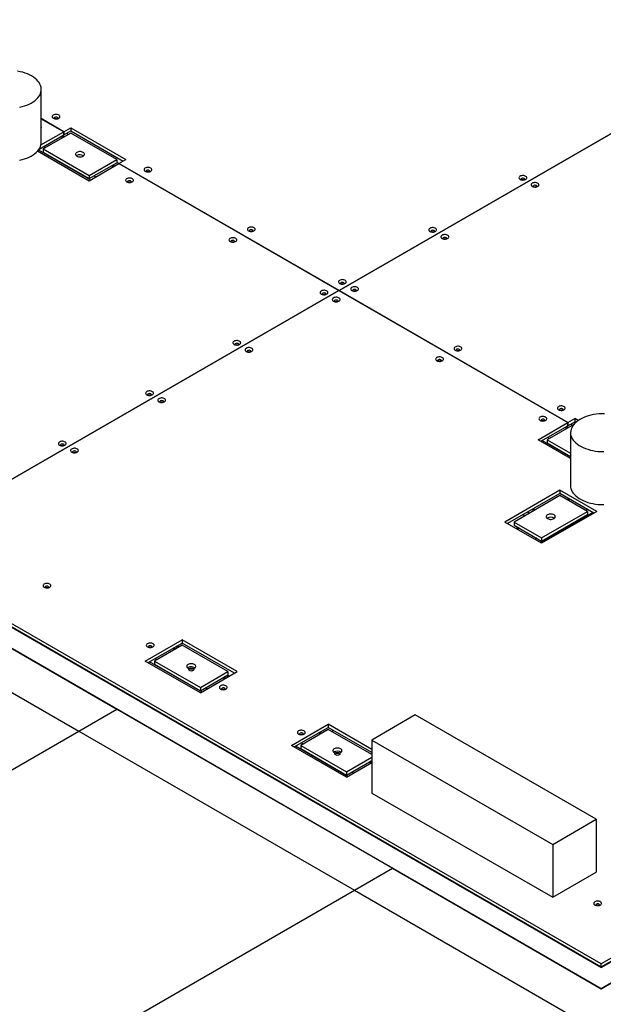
# Model space of a CAD drawing. Header units: millimetres. Extents: x 0 to 841, y 0 to 594.
# Tile 98 of 111: x 648 to 664, y 466 to 493. Entities that reach past the tile are written whole.
import ezdxf

# ---------------------------------------------------------------- set-up
doc = ezdxf.new("R2010")
doc.units = ezdxf.units.MM
doc.layers.add('TRAIT-FORT', color=4, linetype='Continuous', lineweight=25)

msp = doc.modelspace()

# ---------------------------------------------------------------- linework, layer by layer
at = {"layer": 'TRAIT-FORT', "color": 4, "linetype": 'Continuous', "lineweight": 25}
for p, q in [((656.993, 485.68), (670.129, 493.264)), ((670.129, 493.264), (656.993, 485.681)), ((648.657, 489.828), (648.657, 491.312)), ((649.291, 490.127), (648.657, 490.493)), ((648.657, 490.49), (649.288, 490.125)), ((648.648, 489.756), (649.288, 490.125)), ((649.485, 490.09), (648.713, 489.645)), ((649.288, 490.036), (649.288, 490.125)), ((649.291, 490.127), (649.484, 490.239)), ((649.291, 490.038), (649.484, 490.149)), ((649.291, 490.127), (649.291, 490.038)), ((649.366, 490.082), (649.418, 490.052)), ((649.484, 490.239), (651.027, 489.348)), ((649.484, 490.239), (649.484, 490.149)), ((649.484, 490.149), (650.95, 489.303)), ((650.77, 489.348), (649.485, 490.09)), ((664.332, 466.123), (623.333, 489.791)), ((624.362, 489.791), (664.333, 466.717)), ((648.595, 489.636), (649.288, 490.036)), ((649.212, 489.992), (649.264, 489.962)), ((649.296, 489.981), (649.244, 490.011)), ((649.291, 490.038), (649.288, 490.039)), ((648.556, 489.587), (649.998, 488.754)), ((648.58, 489.615), (650.035, 488.775)), ((648.713, 489.645), (649.999, 488.902)), ((648.713, 489.645), (648.713, 489.555)), ((648.713, 489.555), (649.999, 488.813)), ((648.724, 489.71), (648.775, 489.68)), ((649.652, 489.459), (649.641, 489.452)), ((649.998, 488.754), (650.831, 489.235)), ((649.999, 488.902), (650.77, 489.348)), ((649.999, 488.813), (650.77, 489.259)), ((650.77, 489.348), (650.77, 489.259)), ((650.77, 489.271), (650.833, 489.235)), ((650.831, 489.235), (656.99, 485.679)), ((650.833, 489.236), (651.027, 489.348)), ((656.993, 485.681), (650.833, 489.236)), ((650.833, 489.236), (650.833, 489.233)), ((650.627, 489.176), (650.678, 489.146)), ((650.71, 489.165), (650.659, 489.194)), ((649.999, 488.902), (649.999, 488.813)), ((650.138, 488.894), (650.189, 488.864)), ((644.328, 478.369), (656.99, 485.679)), ((656.99, 485.679), (644.328, 478.369)), ((656.99, 485.679), (663.397, 481.98)), ((656.99, 485.679), (656.99, 485.679)), ((656.993, 485.678), (656.993, 485.681)), ((663.4, 481.982), (656.993, 485.68)), ((656.993, 485.68), (656.993, 485.677)), ((663.4, 481.982), (663.593, 482.093)), ((663.687, 482.039), (663.593, 482.093)), ((663.593, 482.093), (663.593, 482.004)), ((662.564, 481.5), (663.397, 481.98)), ((662.641, 481.455), (663.397, 481.891)), ((663.563, 481.927), (662.822, 481.499)), ((663.321, 481.847), (663.373, 481.817)), ((663.405, 481.836), (663.353, 481.866)), ((663.397, 481.891), (663.397, 481.98)), ((663.4, 481.893), (663.397, 481.894)), ((663.4, 481.893), (663.593, 482.004)), ((663.4, 481.982), (663.4, 481.893)), ((663.475, 481.937), (663.527, 481.907)), ((663.622, 481.987), (663.593, 482.004)), ((662.833, 481.565), (662.885, 481.535)), ((663.473, 481.698), (663.473, 480.213)), ((663.473, 480.975), (662.564, 481.5)), ((662.678, 481.476), (663.473, 481.018)), ((662.822, 481.499), (663.473, 481.123)), ((662.822, 481.499), (662.822, 481.41)), ((662.822, 481.41), (663.473, 481.034)), ((663.177, 480.086), (661.634, 479.195)), ((663.177, 479.997), (661.711, 479.15)), ((663.177, 479.937), (661.891, 479.195)), ((664.205, 479.492), (663.177, 480.086)), ((663.177, 480.086), (663.177, 479.997)), ((664.128, 479.447), (663.177, 479.997)), ((663.948, 479.492), (663.177, 479.937)), ((663.422, 479.855), (663.371, 479.825)), ((663.454, 479.836), (663.403, 479.807)), ((662.19, 479.368), (662.139, 479.397)), ((662.319, 479.442), (662.267, 479.472)), ((662.403, 479.55), (662.454, 479.52)), ((662.435, 479.568), (662.486, 479.539)), ((664.097, 479.465), (662.631, 478.619)), ((662.662, 478.75), (663.948, 479.492)), ((664.205, 479.492), (662.662, 478.601)), ((662.662, 478.661), (663.948, 479.403)), ((663.943, 479.554), (663.891, 479.525)), ((663.948, 479.492), (663.948, 479.403)), ((662.662, 478.601), (661.634, 479.195)), ((661.891, 479.195), (662.662, 478.75)), ((661.891, 479.195), (661.891, 479.106)), ((661.891, 479.106), (662.662, 478.661)), ((662.008, 479.038), (661.957, 479.009)), ((662.04, 479.02), (661.989, 478.99)), ((662.662, 478.75), (662.662, 478.661)), ((662.529, 478.738), (662.477, 478.708)), ((643.057, 478.405), (650.771, 473.952)), ((664.333, 466.821), (644.328, 478.369)), ((644.328, 478.28), (664.333, 466.732)), ((641.993, 477.791), (649.707, 473.338)), ((651.569, 475.302), (652.598, 475.896)), ((651.646, 475.257), (652.598, 475.806)), ((652.598, 475.747), (651.827, 475.301)), ((652.508, 475.695), (652.456, 475.725)), ((654.141, 475.005), (652.598, 475.896)), ((652.598, 475.896), (652.598, 475.806)), ((654.063, 474.96), (652.598, 475.806)), ((653.884, 475.005), (652.598, 475.747)), ((652.38, 475.621), (652.328, 475.651)), ((652.412, 475.639), (652.36, 475.669)), ((652.424, 475.706), (652.476, 475.676)), ((653.112, 474.411), (651.569, 475.302)), ((653.151, 474.434), (651.685, 475.28)), ((651.827, 475.301), (653.113, 474.559)), ((651.827, 475.301), (651.827, 475.212)), ((651.827, 475.212), (653.113, 474.47)), ((651.891, 475.339), (651.839, 475.369)), ((652.765, 475.116), (652.754, 475.108)), ((653.112, 474.411), (654.141, 475.005)), ((653.113, 474.559), (653.884, 475.005)), ((653.113, 474.47), (653.884, 474.915)), ((653.839, 474.89), (653.89, 474.86)), ((653.922, 474.879), (653.871, 474.908)), ((653.884, 475.005), (653.884, 474.915)), ((653.794, 474.805), (653.743, 474.834)), ((653.826, 474.823), (653.775, 474.852)), ((653.113, 474.559), (653.113, 474.47)), ((653.305, 474.523), (653.254, 474.552)), ((676.995, 474.13), (664.333, 466.821)), ((649.707, 473.338), (650.771, 473.952)), ((650.771, 473.952), (658.485, 469.499)), ((659.125, 473.79), (657.911, 473.089)), ((664.187, 470.868), (659.125, 473.79)), ((664.333, 466.732), (676.995, 474.041)), ((655.661, 472.939), (656.69, 473.533)), ((657.911, 472.828), (656.69, 473.533)), ((656.69, 473.533), (656.69, 473.444)), ((641.993, 468.885), (649.707, 473.338)), ((649.707, 473.338), (657.421, 468.885)), ((655.738, 472.895), (656.69, 473.444)), ((656.69, 473.384), (655.919, 472.939)), ((656.472, 473.258), (656.42, 473.288)), ((656.504, 473.277), (656.452, 473.307)), ((657.911, 472.739), (656.69, 473.444)), ((657.911, 472.68), (656.69, 473.384)), ((656.811, 473.374), (656.811, 473.314)), ((655.984, 472.976), (655.931, 473.006)), ((657.911, 473.089), (662.973, 470.167)), ((657.911, 473.089), (657.911, 471.605)), ((657.204, 472.049), (655.661, 472.939)), ((657.243, 472.071), (655.777, 472.917)), ((655.919, 472.939), (657.205, 472.197)), ((655.919, 472.939), (655.919, 472.85)), ((655.919, 472.85), (657.205, 472.108)), ((656.857, 472.754), (656.846, 472.746)), ((657.204, 472.049), (657.911, 472.457)), ((657.205, 472.197), (657.911, 472.605)), ((657.205, 472.108), (657.911, 472.516)), ((657.886, 472.442), (657.835, 472.472)), ((657.911, 472.465), (657.867, 472.49)), ((657.205, 472.197), (657.205, 472.108)), ((657.397, 472.16), (657.346, 472.19)), ((657.911, 471.605), (662.973, 468.683)), ((662.973, 470.167), (664.187, 470.868)), ((664.187, 470.868), (664.187, 469.384)), ((662.973, 470.167), (662.973, 468.683)), ((664.332, 466.123), (670.982, 469.962)), ((657.421, 468.885), (658.485, 469.499)), ((658.485, 469.499), (664.332, 466.123)), ((662.973, 468.683), (664.187, 469.384)), ((649.707, 464.431), (657.421, 468.885)), ((657.421, 468.885), (665.135, 464.431)), ((664.333, 466.717), (665.875, 467.607)), ((666.39, 467.311), (664.332, 466.123)), ((664.333, 466.732), (664.333, 466.821)), ((664.333, 466.732), (664.333, 466.717))]:
    msp.add_line(p, q, dxfattribs=at)
at = {"layer": 'TRAIT-FORT', "color": 4, "linetype": 'Continuous', "lineweight": 25, "flags": 128}
for points in [[(648.388, 491.688), (648.331, 491.718), (648.27, 491.745), (648.206, 491.769), (648.138, 491.79), (648.067, 491.808), (647.994, 491.822)], [(648.049, 490.813), (648.12, 490.83), (648.189, 490.85), (648.254, 490.874), (648.316, 490.9), (648.374, 490.93), (648.427, 490.962), (648.476, 490.996), (648.519, 491.033), (648.557, 491.072), (648.589, 491.112), (648.615, 491.154), (648.635, 491.197), (648.648, 491.241), (648.655, 491.285), (648.656, 491.329), (648.651, 491.373), (648.639, 491.417), (648.62, 491.461), (648.596, 491.503), (648.565, 491.543), (648.529, 491.583), (648.487, 491.62), (648.44, 491.655), (648.388, 491.688)], [(648.993, 490.503), (649.015, 490.493), (649.04, 490.487), (649.067, 490.485), (649.094, 490.486), (649.12, 490.492), (649.143, 490.501), (649.161, 490.512), (649.173, 490.526), (649.179, 490.542), (649.178, 490.558), (649.171, 490.573), (649.157, 490.586), (649.137, 490.597), (649.114, 490.606), (649.088, 490.61), (649.06, 490.61), (649.034, 490.607), (649.009, 490.6), (648.989, 490.589), (648.973, 490.576), (648.964, 490.561), (648.962, 490.546), (648.966, 490.53), (648.977, 490.516), (648.993, 490.503)], [(649.122, 490.492), (649.123, 490.495), (649.125, 490.506), (649.12, 490.516), (649.109, 490.525), (649.094, 490.532), (649.075, 490.535), (649.057, 490.534), (649.039, 490.529), (649.026, 490.521), (649.018, 490.511), (649.016, 490.5), (649.02, 490.492)], [(648.049, 489.329), (648.12, 489.346), (648.189, 489.366), (648.254, 489.389), (648.316, 489.416), (648.374, 489.445), (648.427, 489.477), (648.476, 489.512), (648.519, 489.548), (648.557, 489.587), (648.589, 489.627), (648.615, 489.669), (648.635, 489.712), (648.648, 489.756), (648.655, 489.8), (648.657, 489.828)], [(649.652, 489.548), (649.634, 489.535), (649.622, 489.52), (649.615, 489.504), (649.615, 489.488), (649.622, 489.472), (649.634, 489.457), (649.652, 489.444), (649.674, 489.434), (649.7, 489.427), (649.728, 489.423), (649.756, 489.423), (649.784, 489.427), (649.809, 489.434), (649.832, 489.444), (649.85, 489.457), (649.862, 489.472), (649.868, 489.488), (649.868, 489.504), (649.862, 489.52), (649.85, 489.535), (649.832, 489.548), (649.81, 489.558), (649.784, 489.565), (649.756, 489.569), (649.728, 489.569), (649.7, 489.565), (649.674, 489.558), (649.652, 489.548)], [(651.565, 489.019), (651.586, 489.009), (651.611, 489.003), (651.638, 489), (651.666, 489.002), (651.691, 489.007), (651.714, 489.016), (651.732, 489.028), (651.744, 489.042), (651.75, 489.057), (651.749, 489.073), (651.742, 489.088), (651.728, 489.102), (651.709, 489.113), (651.685, 489.121), (651.659, 489.126), (651.631, 489.126), (651.605, 489.123), (651.58, 489.115), (651.56, 489.105), (651.545, 489.092), (651.535, 489.077), (651.533, 489.061), (651.537, 489.046), (651.548, 489.031), (651.565, 489.019)], [(651.693, 489.008), (651.695, 489.011), (651.696, 489.021), (651.691, 489.032), (651.68, 489.041), (651.665, 489.047), (651.647, 489.05), (651.628, 489.049), (651.611, 489.045), (651.597, 489.037), (651.589, 489.027), (651.588, 489.016), (651.591, 489.008)], [(651.05, 488.722), (651.072, 488.712), (651.097, 488.706), (651.124, 488.704), (651.151, 488.705), (651.177, 488.71), (651.2, 488.719), (651.218, 488.731), (651.23, 488.745), (651.236, 488.761), (651.235, 488.776), (651.228, 488.791), (651.214, 488.805), (651.194, 488.816), (651.171, 488.824), (651.145, 488.829), (651.117, 488.829), (651.091, 488.826), (651.066, 488.819), (651.046, 488.808), (651.03, 488.795), (651.021, 488.78), (651.019, 488.765), (651.023, 488.749), (651.034, 488.734), (651.05, 488.722)], [(651.179, 488.711), (651.18, 488.714), (651.182, 488.725), (651.177, 488.735), (651.166, 488.744), (651.151, 488.75), (651.132, 488.753), (651.113, 488.752), (651.096, 488.748), (651.083, 488.74), (651.075, 488.73), (651.073, 488.719), (651.077, 488.711)], [(662.061, 488.792), (662.082, 488.782), (662.107, 488.776), (662.134, 488.773), (662.161, 488.775), (662.187, 488.78), (662.21, 488.789), (662.228, 488.801), (662.24, 488.815), (662.246, 488.83), (662.245, 488.846), (662.238, 488.861), (662.224, 488.875), (662.204, 488.886), (662.181, 488.894), (662.155, 488.898), (662.127, 488.899), (662.101, 488.895), (662.076, 488.888), (662.056, 488.878), (662.04, 488.865), (662.031, 488.85), (662.029, 488.834), (662.033, 488.819), (662.044, 488.804), (662.061, 488.792)], [(662.189, 488.78), (662.19, 488.783), (662.192, 488.794), (662.187, 488.805), (662.176, 488.814), (662.161, 488.82), (662.142, 488.823), (662.123, 488.822), (662.106, 488.817), (662.093, 488.81), (662.085, 488.8), (662.083, 488.789), (662.087, 488.78)], [(662.401, 488.595), (662.423, 488.585), (662.448, 488.579), (662.475, 488.576), (662.502, 488.578), (662.528, 488.583), (662.55, 488.592), (662.569, 488.604), (662.581, 488.618), (662.587, 488.634), (662.586, 488.649), (662.578, 488.664), (662.565, 488.678), (662.545, 488.689), (662.522, 488.697), (662.495, 488.702), (662.468, 488.702), (662.441, 488.699), (662.417, 488.692), (662.396, 488.681), (662.381, 488.668), (662.372, 488.653), (662.369, 488.637), (662.374, 488.622), (662.385, 488.607), (662.401, 488.595)], [(662.529, 488.584), (662.531, 488.587), (662.533, 488.598), (662.528, 488.608), (662.517, 488.617), (662.501, 488.623), (662.483, 488.626), (662.464, 488.625), (662.447, 488.621), (662.434, 488.613), (662.426, 488.603), (662.424, 488.592), (662.427, 488.584)], [(654.457, 487.349), (654.479, 487.339), (654.504, 487.333), (654.531, 487.33), (654.558, 487.332), (654.584, 487.337), (654.607, 487.346), (654.625, 487.358), (654.637, 487.372), (654.643, 487.387), (654.642, 487.403), (654.635, 487.418), (654.621, 487.432), (654.601, 487.443), (654.578, 487.451), (654.552, 487.456), (654.524, 487.456), (654.498, 487.453), (654.473, 487.445), (654.453, 487.435), (654.437, 487.422), (654.428, 487.407), (654.426, 487.391), (654.43, 487.376), (654.441, 487.361), (654.457, 487.349)], [(654.586, 487.338), (654.587, 487.341), (654.589, 487.352), (654.584, 487.362), (654.573, 487.371), (654.558, 487.377), (654.539, 487.38), (654.521, 487.379), (654.503, 487.375), (654.49, 487.367), (654.482, 487.357), (654.48, 487.346), (654.484, 487.338)], [(659.535, 487.334), (659.557, 487.324), (659.582, 487.318), (659.609, 487.315), (659.636, 487.317), (659.662, 487.322), (659.684, 487.331), (659.702, 487.343), (659.715, 487.357), (659.721, 487.372), (659.72, 487.388), (659.712, 487.403), (659.698, 487.417), (659.679, 487.428), (659.655, 487.436), (659.629, 487.44), (659.602, 487.441), (659.575, 487.437), (659.551, 487.43), (659.53, 487.42), (659.515, 487.407), (659.506, 487.392), (659.503, 487.376), (659.507, 487.361), (659.518, 487.346), (659.535, 487.334)], [(659.663, 487.322), (659.665, 487.325), (659.666, 487.336), (659.662, 487.347), (659.651, 487.356), (659.635, 487.362), (659.617, 487.365), (659.598, 487.364), (659.581, 487.359), (659.567, 487.352), (659.559, 487.342), (659.558, 487.331), (659.561, 487.322)], [(653.943, 487.052), (653.965, 487.042), (653.99, 487.036), (654.017, 487.034), (654.044, 487.035), (654.07, 487.04), (654.092, 487.049), (654.11, 487.061), (654.123, 487.075), (654.129, 487.091), (654.128, 487.106), (654.12, 487.121), (654.106, 487.135), (654.087, 487.146), (654.064, 487.154), (654.037, 487.159), (654.01, 487.159), (653.983, 487.156), (653.959, 487.149), (653.938, 487.138), (653.923, 487.125), (653.914, 487.11), (653.911, 487.095), (653.915, 487.079), (653.926, 487.064), (653.943, 487.052)], [(654.071, 487.041), (654.073, 487.044), (654.075, 487.055), (654.07, 487.065), (654.059, 487.074), (654.043, 487.081), (654.025, 487.083), (654.006, 487.082), (653.989, 487.078), (653.976, 487.07), (653.968, 487.06), (653.966, 487.049), (653.969, 487.041)], [(659.876, 487.137), (659.897, 487.127), (659.922, 487.121), (659.949, 487.118), (659.976, 487.12), (660.002, 487.125), (660.025, 487.134), (660.043, 487.146), (660.055, 487.16), (660.061, 487.176), (660.061, 487.191), (660.053, 487.206), (660.039, 487.22), (660.02, 487.231), (659.996, 487.239), (659.97, 487.244), (659.942, 487.244), (659.916, 487.241), (659.891, 487.234), (659.871, 487.223), (659.856, 487.21), (659.846, 487.195), (659.844, 487.179), (659.848, 487.164), (659.859, 487.149), (659.876, 487.137)], [(660.004, 487.126), (660.005, 487.129), (660.007, 487.14), (660.002, 487.15), (659.991, 487.159), (659.976, 487.165), (659.958, 487.168), (659.939, 487.167), (659.922, 487.163), (659.908, 487.155), (659.9, 487.145), (659.898, 487.134), (659.902, 487.126)], [(657.009, 485.876), (657.031, 485.866), (657.056, 485.86), (657.083, 485.857), (657.11, 485.859), (657.136, 485.864), (657.159, 485.873), (657.177, 485.885), (657.189, 485.899), (657.195, 485.914), (657.194, 485.93), (657.187, 485.945), (657.173, 485.959), (657.153, 485.97), (657.13, 485.978), (657.104, 485.982), (657.076, 485.983), (657.05, 485.979), (657.025, 485.972), (657.005, 485.962), (656.989, 485.949), (656.98, 485.934), (656.978, 485.918), (656.982, 485.903), (656.993, 485.888), (657.009, 485.876)], [(656.495, 485.579), (656.517, 485.569), (656.542, 485.563), (656.569, 485.56), (656.596, 485.562), (656.622, 485.567), (656.644, 485.576), (656.662, 485.588), (656.675, 485.602), (656.681, 485.617), (656.68, 485.633), (656.672, 485.648), (656.658, 485.662), (656.639, 485.673), (656.616, 485.681), (656.589, 485.685), (656.562, 485.686), (656.535, 485.683), (656.511, 485.675), (656.49, 485.665), (656.475, 485.652), (656.466, 485.637), (656.463, 485.621), (656.467, 485.606), (656.478, 485.591), (656.495, 485.579)], [(657.138, 485.865), (657.139, 485.868), (657.141, 485.878), (657.136, 485.889), (657.125, 485.898), (657.109, 485.904), (657.091, 485.907), (657.072, 485.906), (657.055, 485.901), (657.042, 485.894), (657.034, 485.884), (657.032, 485.873), (657.036, 485.865)], [(657.35, 485.679), (657.372, 485.669), (657.397, 485.663), (657.424, 485.661), (657.451, 485.662), (657.477, 485.667), (657.499, 485.676), (657.518, 485.688), (657.53, 485.702), (657.536, 485.718), (657.535, 485.733), (657.527, 485.749), (657.513, 485.762), (657.494, 485.773), (657.471, 485.781), (657.444, 485.786), (657.417, 485.786), (657.39, 485.783), (657.366, 485.776), (657.345, 485.765), (657.33, 485.752), (657.321, 485.737), (657.318, 485.722), (657.323, 485.706), (657.333, 485.691), (657.35, 485.679)], [(657.478, 485.668), (657.48, 485.671), (657.482, 485.682), (657.477, 485.692), (657.466, 485.701), (657.45, 485.707), (657.432, 485.71), (657.413, 485.709), (657.396, 485.705), (657.383, 485.697), (657.375, 485.687), (657.373, 485.676), (657.376, 485.668)], [(656.623, 485.568), (656.625, 485.571), (656.627, 485.581), (656.622, 485.592), (656.611, 485.601), (656.595, 485.607), (656.577, 485.61), (656.558, 485.609), (656.541, 485.605), (656.528, 485.597), (656.519, 485.587), (656.518, 485.576), (656.521, 485.568)], [(656.836, 485.382), (656.857, 485.372), (656.883, 485.366), (656.91, 485.364), (656.937, 485.365), (656.962, 485.371), (656.985, 485.379), (657.003, 485.391), (657.016, 485.405), (657.021, 485.421), (657.021, 485.436), (657.013, 485.452), (656.999, 485.465), (656.98, 485.476), (656.956, 485.484), (656.93, 485.489), (656.903, 485.489), (656.876, 485.486), (656.852, 485.479), (656.831, 485.468), (656.816, 485.455), (656.806, 485.44), (656.804, 485.425), (656.808, 485.409), (656.819, 485.394), (656.836, 485.382)], [(656.964, 485.371), (656.966, 485.374), (656.967, 485.385), (656.963, 485.395), (656.951, 485.404), (656.936, 485.411), (656.918, 485.413), (656.899, 485.413), (656.882, 485.408), (656.868, 485.4), (656.86, 485.39), (656.859, 485.379), (656.862, 485.371)], [(654.053, 484.169), (654.075, 484.159), (654.1, 484.153), (654.127, 484.15), (654.154, 484.152), (654.18, 484.157), (654.202, 484.166), (654.22, 484.178), (654.233, 484.192), (654.239, 484.207), (654.238, 484.223), (654.23, 484.238), (654.216, 484.252), (654.197, 484.263), (654.173, 484.271), (654.147, 484.276), (654.12, 484.276), (654.093, 484.273), (654.069, 484.266), (654.048, 484.255), (654.033, 484.242), (654.024, 484.227), (654.021, 484.211), (654.025, 484.196), (654.036, 484.181), (654.053, 484.169)], [(654.181, 484.158), (654.183, 484.161), (654.184, 484.172), (654.179, 484.182), (654.169, 484.191), (654.153, 484.197), (654.135, 484.2), (654.116, 484.199), (654.099, 484.195), (654.085, 484.187), (654.077, 484.177), (654.076, 484.166), (654.079, 484.158)], [(654.393, 483.972), (654.415, 483.963), (654.44, 483.956), (654.467, 483.954), (654.494, 483.955), (654.52, 483.961), (654.543, 483.969), (654.561, 483.981), (654.573, 483.995), (654.579, 484.011), (654.579, 484.027), (654.571, 484.042), (654.557, 484.055), (654.538, 484.066), (654.514, 484.074), (654.488, 484.079), (654.46, 484.079), (654.434, 484.076), (654.409, 484.069), (654.389, 484.058), (654.373, 484.045), (654.364, 484.03), (654.362, 484.015), (654.366, 483.999), (654.377, 483.985), (654.393, 483.972)], [(654.522, 483.961), (654.523, 483.964), (654.525, 483.975), (654.52, 483.985), (654.509, 483.994), (654.494, 484.001), (654.475, 484.004), (654.457, 484.003), (654.439, 483.998), (654.426, 483.99), (654.418, 483.98), (654.416, 483.969), (654.42, 483.961)], [(660.243, 484.009), (660.264, 483.999), (660.289, 483.993), (660.317, 483.991), (660.344, 483.992), (660.369, 483.997), (660.392, 484.006), (660.41, 484.018), (660.423, 484.032), (660.429, 484.048), (660.428, 484.063), (660.42, 484.079), (660.406, 484.092), (660.387, 484.103), (660.363, 484.111), (660.337, 484.116), (660.31, 484.116), (660.283, 484.113), (660.259, 484.106), (660.238, 484.095), (660.223, 484.082), (660.214, 484.067), (660.211, 484.052), (660.215, 484.036), (660.226, 484.022), (660.243, 484.009)], [(660.371, 483.998), (660.373, 484.001), (660.374, 484.012), (660.369, 484.022), (660.359, 484.031), (660.343, 484.038), (660.325, 484.04), (660.306, 484.039), (660.289, 484.035), (660.275, 484.027), (660.267, 484.017), (660.266, 484.006), (660.269, 483.998)], [(659.729, 483.712), (659.75, 483.702), (659.775, 483.696), (659.802, 483.694), (659.83, 483.695), (659.855, 483.701), (659.878, 483.71), (659.896, 483.721), (659.908, 483.735), (659.914, 483.751), (659.913, 483.767), (659.906, 483.782), (659.892, 483.795), (659.873, 483.806), (659.849, 483.815), (659.823, 483.819), (659.795, 483.819), (659.769, 483.816), (659.744, 483.809), (659.724, 483.798), (659.708, 483.785), (659.699, 483.77), (659.697, 483.755), (659.701, 483.739), (659.712, 483.725), (659.729, 483.712)], [(659.857, 483.701), (659.858, 483.704), (659.86, 483.715), (659.855, 483.726), (659.844, 483.734), (659.829, 483.741), (659.811, 483.743), (659.792, 483.743), (659.774, 483.738), (659.761, 483.73), (659.753, 483.72), (659.751, 483.709), (659.755, 483.701)], [(651.611, 482.759), (651.632, 482.749), (651.657, 482.743), (651.684, 482.741), (651.712, 482.742), (651.737, 482.747), (651.76, 482.756), (651.778, 482.768), (651.79, 482.782), (651.796, 482.798), (651.796, 482.813), (651.788, 482.829), (651.774, 482.842), (651.754, 482.853), (651.731, 482.861), (651.705, 482.866), (651.678, 482.866), (651.651, 482.863), (651.626, 482.856), (651.606, 482.845), (651.59, 482.832), (651.581, 482.817), (651.579, 482.801), (651.583, 482.786), (651.594, 482.771), (651.611, 482.759)], [(651.739, 482.748), (651.74, 482.751), (651.742, 482.762), (651.737, 482.772), (651.726, 482.781), (651.711, 482.788), (651.692, 482.79), (651.673, 482.789), (651.656, 482.785), (651.643, 482.777), (651.635, 482.767), (651.633, 482.756), (651.637, 482.748)], [(651.951, 482.562), (651.973, 482.553), (651.998, 482.546), (652.025, 482.544), (652.052, 482.545), (652.078, 482.551), (652.101, 482.56), (652.119, 482.571), (652.131, 482.585), (652.137, 482.601), (652.136, 482.617), (652.129, 482.632), (652.115, 482.645), (652.095, 482.657), (652.072, 482.665), (652.045, 482.669), (652.018, 482.67), (651.991, 482.666), (651.967, 482.659), (651.947, 482.648), (651.931, 482.635), (651.922, 482.621), (651.919, 482.605), (651.924, 482.589), (651.935, 482.575), (651.951, 482.562)], [(652.079, 482.551), (652.081, 482.554), (652.083, 482.565), (652.078, 482.576), (652.067, 482.585), (652.051, 482.591), (652.033, 482.594), (652.014, 482.593), (651.997, 482.588), (651.984, 482.58), (651.976, 482.57), (651.974, 482.56), (651.977, 482.551)], [(663.136, 482.339), (663.157, 482.329), (663.182, 482.323), (663.209, 482.321), (663.237, 482.322), (663.262, 482.327), (663.285, 482.336), (663.303, 482.348), (663.315, 482.362), (663.321, 482.378), (663.32, 482.393), (663.313, 482.409), (663.299, 482.422), (663.279, 482.433), (663.256, 482.441), (663.23, 482.446), (663.202, 482.446), (663.176, 482.443), (663.151, 482.436), (663.131, 482.425), (663.116, 482.412), (663.106, 482.397), (663.104, 482.382), (663.108, 482.366), (663.119, 482.352), (663.136, 482.339)], [(663.264, 482.328), (663.265, 482.331), (663.267, 482.342), (663.262, 482.352), (663.251, 482.361), (663.236, 482.368), (663.217, 482.37), (663.199, 482.37), (663.181, 482.365), (663.168, 482.357), (663.16, 482.347), (663.158, 482.336), (663.162, 482.328)], [(662.621, 482.042), (662.643, 482.033), (662.668, 482.026), (662.695, 482.024), (662.722, 482.025), (662.748, 482.031), (662.771, 482.04), (662.789, 482.051), (662.801, 482.065), (662.807, 482.081), (662.806, 482.097), (662.798, 482.112), (662.785, 482.125), (662.765, 482.137), (662.742, 482.145), (662.716, 482.149), (662.688, 482.149), (662.662, 482.146), (662.637, 482.139), (662.617, 482.128), (662.601, 482.115), (662.592, 482.1), (662.589, 482.085), (662.594, 482.069), (662.605, 482.055), (662.621, 482.042)], [(662.749, 482.031), (662.751, 482.034), (662.753, 482.045), (662.748, 482.056), (662.737, 482.064), (662.721, 482.071), (662.703, 482.074), (662.684, 482.073), (662.667, 482.068), (662.654, 482.06), (662.646, 482.05), (662.644, 482.04), (662.647, 482.031)], [(664.421, 482.228), (664.344, 482.228), (664.267, 482.224), (664.191, 482.216), (664.117, 482.204), (664.045, 482.189), (663.975, 482.171), (663.908, 482.149), (663.844, 482.124), (663.784, 482.096), (663.729, 482.065), (663.678, 482.032), (663.632, 481.996), (663.591, 481.959), (663.556, 481.919), (663.527, 481.878), (663.504, 481.835), (663.487, 481.792), (663.477, 481.748), (663.473, 481.704), (663.475, 481.659), (663.484, 481.615), (663.499, 481.572), (663.521, 481.529), (663.549, 481.487), (663.582, 481.447), (663.621, 481.409), (663.666, 481.373), (663.715, 481.339), (663.77, 481.308), (663.829, 481.279), (663.892, 481.253), (663.958, 481.231), (664.027, 481.211), (664.099, 481.195), (664.173, 481.183), (664.248, 481.174), (664.325, 481.169), (664.402, 481.168)], [(649.168, 481.349), (649.19, 481.339), (649.215, 481.333), (649.242, 481.331), (649.269, 481.332), (649.295, 481.337), (649.318, 481.346), (649.336, 481.358), (649.348, 481.372), (649.354, 481.388), (649.353, 481.403), (649.345, 481.419), (649.332, 481.432), (649.312, 481.443), (649.289, 481.451), (649.262, 481.456), (649.235, 481.456), (649.208, 481.453), (649.184, 481.446), (649.164, 481.435), (649.148, 481.422), (649.139, 481.407), (649.136, 481.392), (649.141, 481.376), (649.151, 481.361), (649.168, 481.349)], [(649.296, 481.338), (649.298, 481.341), (649.3, 481.352), (649.295, 481.362), (649.284, 481.371), (649.268, 481.378), (649.25, 481.38), (649.231, 481.38), (649.214, 481.375), (649.201, 481.367), (649.193, 481.357), (649.191, 481.346), (649.194, 481.338)], [(649.509, 481.152), (649.53, 481.143), (649.556, 481.136), (649.583, 481.134), (649.61, 481.135), (649.636, 481.141), (649.658, 481.15), (649.676, 481.161), (649.689, 481.176), (649.695, 481.191), (649.694, 481.207), (649.686, 481.222), (649.672, 481.235), (649.653, 481.247), (649.629, 481.255), (649.603, 481.259), (649.576, 481.26), (649.549, 481.256), (649.525, 481.249), (649.504, 481.239), (649.489, 481.226), (649.48, 481.211), (649.477, 481.195), (649.481, 481.179), (649.492, 481.165), (649.509, 481.152)], [(649.637, 481.141), (649.639, 481.144), (649.64, 481.155), (649.636, 481.166), (649.625, 481.175), (649.609, 481.181), (649.591, 481.184), (649.572, 481.183), (649.555, 481.178), (649.541, 481.17), (649.533, 481.16), (649.532, 481.15), (649.535, 481.141)], [(663.473, 480.213), (663.475, 480.175), (663.484, 480.13), (663.499, 480.087), (663.521, 480.044), (663.549, 480.003), (663.582, 479.963), (663.621, 479.925), (663.666, 479.888), (663.715, 479.854), (663.77, 479.823), (663.829, 479.794), (663.892, 479.769), (663.958, 479.746), (664.027, 479.727), (664.099, 479.711), (664.173, 479.698), (664.248, 479.689), (664.325, 479.684), (664.402, 479.683)], [(663.01, 479.395), (662.987, 479.406), (662.962, 479.413), (662.934, 479.416), (662.905, 479.416), (662.877, 479.413), (662.852, 479.406), (662.829, 479.395), (662.812, 479.383), (662.799, 479.368), (662.793, 479.352), (662.793, 479.335), (662.799, 479.319), (662.812, 479.304), (662.83, 479.292), (662.852, 479.281), (662.877, 479.274), (662.905, 479.27), (662.934, 479.27), (662.961, 479.274), (662.987, 479.281), (663.01, 479.291), (663.027, 479.304), (663.04, 479.319), (663.046, 479.335), (663.046, 479.352), (663.04, 479.368), (663.027, 479.383), (663.01, 479.395)], [(648.738, 477.367), (648.759, 477.357), (648.784, 477.351), (648.811, 477.349), (648.838, 477.35), (648.864, 477.356), (648.887, 477.365), (648.905, 477.376), (648.917, 477.39), (648.923, 477.406), (648.922, 477.422), (648.915, 477.437), (648.901, 477.45), (648.882, 477.461), (648.858, 477.47), (648.832, 477.474), (648.804, 477.474), (648.778, 477.471), (648.753, 477.464), (648.733, 477.453), (648.718, 477.44), (648.708, 477.425), (648.706, 477.41), (648.71, 477.394), (648.721, 477.38), (648.738, 477.367)], [(648.866, 477.356), (648.867, 477.359), (648.869, 477.37), (648.864, 477.381), (648.853, 477.389), (648.838, 477.396), (648.82, 477.399), (648.801, 477.398), (648.783, 477.393), (648.77, 477.385), (648.762, 477.375), (648.76, 477.364), (648.764, 477.356)], [(651.63, 475.697), (651.652, 475.688), (651.677, 475.681), (651.704, 475.679), (651.731, 475.68), (651.757, 475.686), (651.78, 475.695), (651.798, 475.706), (651.81, 475.72), (651.816, 475.736), (651.815, 475.752), (651.807, 475.767), (651.794, 475.78), (651.774, 475.792), (651.751, 475.8), (651.725, 475.804), (651.697, 475.804), (651.67, 475.801), (651.646, 475.794), (651.626, 475.783), (651.61, 475.77), (651.601, 475.755), (651.598, 475.74), (651.603, 475.724), (651.614, 475.71), (651.63, 475.697)], [(651.758, 475.686), (651.76, 475.689), (651.762, 475.7), (651.757, 475.711), (651.746, 475.719), (651.73, 475.726), (651.712, 475.729), (651.693, 475.728), (651.676, 475.723), (651.663, 475.715), (651.655, 475.705), (651.653, 475.695), (651.656, 475.686)], [(652.765, 475.205), (652.748, 475.192), (652.735, 475.177), (652.729, 475.161), (652.729, 475.145), (652.735, 475.129), (652.748, 475.114), (652.765, 475.101), (652.788, 475.091), (652.813, 475.084), (652.841, 475.08), (652.87, 475.08), (652.898, 475.084), (652.923, 475.091), (652.945, 475.101), (652.963, 475.114), (652.976, 475.129), (652.982, 475.145), (652.982, 475.161), (652.975, 475.177), (652.963, 475.192), (652.945, 475.205), (652.923, 475.215), (652.897, 475.222), (652.87, 475.226), (652.841, 475.226), (652.813, 475.222), (652.788, 475.215), (652.765, 475.205)], [(652.906, 475.034), (652.889, 475.027), (652.869, 475.023), (652.847, 475.022), (652.826, 475.026), (652.808, 475.032), (652.794, 475.042), (652.786, 475.053), (652.783, 475.065), (652.787, 475.078), (652.797, 475.089), (652.812, 475.097), (652.831, 475.103), (652.853, 475.105), (652.874, 475.104), (652.894, 475.099), (652.91, 475.091), (652.921, 475.081), (652.927, 475.068), (652.926, 475.056), (652.919, 475.044), (652.906, 475.034)], [(653.674, 474.517), (653.696, 474.507), (653.721, 474.501), (653.748, 474.499), (653.775, 474.5), (653.801, 474.506), (653.824, 474.514), (653.842, 474.526), (653.854, 474.54), (653.86, 474.556), (653.859, 474.572), (653.852, 474.587), (653.838, 474.6), (653.819, 474.611), (653.795, 474.62), (653.769, 474.624), (653.741, 474.624), (653.715, 474.621), (653.69, 474.614), (653.67, 474.603), (653.654, 474.59), (653.645, 474.575), (653.643, 474.56), (653.647, 474.544), (653.658, 474.53), (653.674, 474.517)], [(653.803, 474.506), (653.804, 474.509), (653.806, 474.52), (653.801, 474.53), (653.79, 474.539), (653.775, 474.546), (653.756, 474.549), (653.738, 474.548), (653.72, 474.543), (653.707, 474.535), (653.699, 474.525), (653.697, 474.514), (653.701, 474.506)], [(655.86, 473.255), (655.882, 473.246), (655.907, 473.24), (655.934, 473.237), (655.961, 473.239), (655.987, 473.244), (656.009, 473.253), (656.027, 473.265), (656.04, 473.279), (656.046, 473.294), (656.045, 473.31), (656.037, 473.325), (656.023, 473.339), (656.004, 473.35), (655.98, 473.358), (655.954, 473.362), (655.927, 473.363), (655.9, 473.359), (655.876, 473.352), (655.855, 473.342), (655.84, 473.329), (655.831, 473.314), (655.828, 473.298), (655.832, 473.282), (655.843, 473.268), (655.86, 473.255)], [(655.988, 473.244), (655.99, 473.247), (655.991, 473.258), (655.987, 473.269), (655.976, 473.278), (655.96, 473.284), (655.942, 473.287), (655.923, 473.286), (655.906, 473.281), (655.892, 473.274), (655.885, 473.264), (655.883, 473.253), (655.886, 473.244)], [(656.857, 472.843), (656.84, 472.83), (656.827, 472.815), (656.821, 472.799), (656.821, 472.782), (656.827, 472.766), (656.84, 472.751), (656.857, 472.739), (656.88, 472.728), (656.905, 472.721), (656.933, 472.718), (656.962, 472.718), (656.99, 472.721), (657.015, 472.728), (657.037, 472.739), (657.055, 472.752), (657.068, 472.766), (657.074, 472.782), (657.074, 472.799), (657.068, 472.815), (657.055, 472.83), (657.037, 472.843), (657.015, 472.853), (656.99, 472.86), (656.962, 472.864), (656.933, 472.864), (656.905, 472.86), (656.88, 472.853), (656.857, 472.843)], [(656.999, 472.672), (656.981, 472.665), (656.961, 472.661), (656.939, 472.66), (656.919, 472.663), (656.9, 472.67), (656.886, 472.679), (656.878, 472.691), (656.875, 472.703), (656.879, 472.715), (656.889, 472.726), (656.904, 472.735), (656.923, 472.741), (656.945, 472.743), (656.966, 472.742), (656.986, 472.737), (657.002, 472.729), (657.014, 472.718), (657.019, 472.706), (657.018, 472.694), (657.011, 472.682), (656.999, 472.672)], [(664.153, 468.468), (664.174, 468.459), (664.199, 468.452), (664.226, 468.45), (664.253, 468.451), (664.279, 468.457), (664.302, 468.466), (664.32, 468.477), (664.332, 468.492), (664.338, 468.507), (664.337, 468.523), (664.33, 468.538), (664.316, 468.551), (664.296, 468.563), (664.273, 468.571), (664.247, 468.575), (664.219, 468.576), (664.193, 468.572), (664.168, 468.565), (664.148, 468.555), (664.133, 468.541), (664.123, 468.527), (664.121, 468.511), (664.125, 468.495), (664.136, 468.481), (664.153, 468.468)], [(664.281, 468.457), (664.282, 468.46), (664.284, 468.471), (664.279, 468.482), (664.268, 468.491), (664.253, 468.497), (664.234, 468.5), (664.215, 468.499), (664.198, 468.494), (664.185, 468.486), (664.177, 468.477), (664.175, 468.466), (664.179, 468.457)]]:
    msp.add_lwpolyline(points, dxfattribs=at)
at = {"layer": 'TRAIT-FORT', "color": 4, "linetype": 'Continuous', "lineweight": 25}
for centre, radius, start, end in [((649.071, 490.396), 0.0942, 74.2943, 105.7057), ((648.626, 490.251), 0.0395, 321.5191, 38.2514), ((649.741, 489.291), 0.19, 57.5986, 117.9934), ((651.642, 488.911), 0.0942, 74.2943, 105.7057), ((651.128, 488.618), 0.0906, 73.6477, 106.3523), ((662.138, 488.693), 0.0856, 72.6751, 107.3249), ((662.478, 488.494), 0.0877, 73.2928, 106.9626), ((654.535, 487.242), 0.0934, 74.1458, 105.8542), ((659.612, 487.235), 0.086, 72.7168, 107.1557), ((654.02, 486.949), 0.0897, 73.4871, 106.5129), ((659.953, 487.036), 0.0881, 73.333, 106.795), ((657.087, 485.774), 0.089, 73.3528, 106.6472), ((657.427, 485.574), 0.0918, 74.0564, 106.199), ((656.572, 485.48), 0.0861, 72.7763, 107.2237), ((656.913, 485.281), 0.0882, 73.3914, 106.864), ((654.13, 484.07), 0.086, 72.7168, 107.1557), ((660.32, 483.902), 0.0942, 74.2943, 105.7057), ((654.471, 483.871), 0.0881, 73.333, 106.795), ((659.806, 483.609), 0.0906, 73.6477, 106.3523), ((651.688, 482.66), 0.0856, 72.6751, 107.3249), ((652.029, 482.462), 0.0877, 73.2928, 106.9626), ((663.213, 482.237), 0.089, 73.3528, 106.6472), ((662.698, 481.943), 0.0861, 72.7763, 107.2237), ((649.245, 481.25), 0.0861, 72.7763, 107.2237), ((649.586, 481.051), 0.0882, 73.3914, 106.864), ((662.919, 479.144), 0.185, 56.8699, 123.1301), ((648.815, 477.264), 0.0905, 73.5938, 106.2788), ((651.707, 475.598), 0.086, 72.7168, 107.1557), ((652.855, 474.949), 0.19, 57.4667, 118.0892), ((653.752, 474.415), 0.0896, 73.4375, 106.4351), ((655.937, 473.152), 0.0905, 73.5938, 106.2788), ((656.947, 472.586), 0.19, 57.5233, 118.0326), ((664.23, 468.369), 0.086, 72.7168, 107.1557)]:
    msp.add_arc(centre, radius, start, end, dxfattribs=at)

doc.saveas('drawing.dxf')
